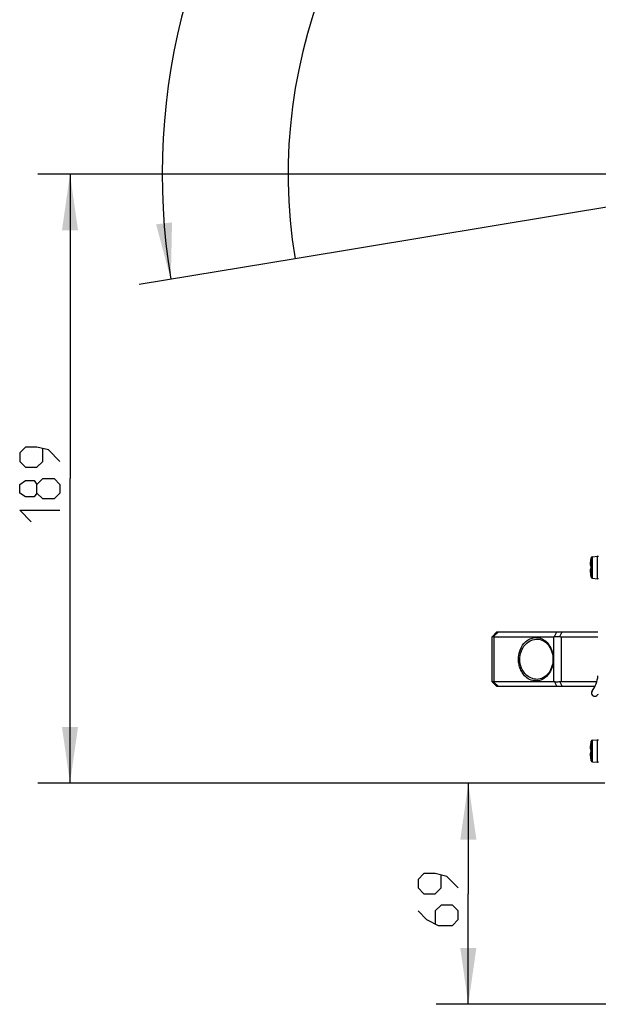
# Model space of a CAD drawing. Extents: x 0 to 420, y 0 to 297.
# Tile 10 of 77: x 51 to 87, y 180 to 241. Entities that reach past the tile are written whole.
import ezdxf

# ---------------------------------------------------------------- set-up
doc = ezdxf.new("R2010")
doc.units = 0
doc.header["$LTSCALE"] = 23.1
doc.layers.get('0').update_dxf_attribs({"linetype": 'CONTINUOUS'})
doc.layers.add('03__ASM_ALL_CURVES', color=7, linetype='CONTINUOUS')
doc.layers.add('DIM_PILOTEES', color=7, linetype='CONTINUOUS')
doc.dimstyles.get("Standard").update_dxf_attribs({"dimtxt": 2.5, "dimasz": 2.5, "dimexe": 1.25, "dimexo": 0.625, "dimtad": 1, "dimcen": 2.5, "dimazin": 3, "dimtfac": 1, "dimtmove": 0, "dimatfit": 3})

# ---------------------------------------------------------------- blocks, each defined once
blk = doc.blocks.new('*D1')
at = {"layer": 'DIM_PILOTEES', "color": 2, "linetype": 'CONTINUOUS'}
for p, q in [((68.049, 226.515), (58.354, 224.913)), ((131.598, 225.827), (141.256, 224.016))]:
    blk.add_line(p, q, dxfattribs=at)
for start, end in [(89.37998, 189.37998), (349.37998, 89.37998)]:
    blk.add_arc((99.884, 231.773), 40.093, start, end, dxfattribs=at)
for points in [[(59.412, 228.654), (60.327, 225.239), (60.404, 228.774)], [(139.289, 227.92), (139.29, 224.385), (140.279, 227.779)]]:
    blk.add_solid(points, dxfattribs=at)
blk = doc.blocks.new('_FILLED')
at = {"color": 0, "linetype": 'BYBLOCK'}
blk.add_solid([(0, 0), (-1, 0.143), (-1, -0.143)], dxfattribs=at)
blk = doc.blocks.new('*D2')
at = {"layer": 'DIM_PILOTEES', "color": 2, "linetype": 'CONTINUOUS'}
for p, q in [((87.284, 193.933), (76.809, 193.933)), ((78.809, 193.933), (78.809, 187.063)), ((78.809, 180.193), (78.809, 187.063)), ((99.884, 180.193), (76.809, 180.193))]:
    blk.add_line(p, q, dxfattribs=at)
at = {"layer": 'DIM_PILOTEES', "color": 2, "linetype": 'CONTINUOUS', "xscale": 3.5, "yscale": 3.5, "zscale": 3.5}
for p, rotation in [((78.809, 193.933), 90), ((78.809, 180.193), 270)]:
    blk.add_blockref('_FILLED', p, dxfattribs=dict(at, rotation=rotation))
blk = doc.blocks.new('*D8')
at = {"layer": 'DIM_PILOTEES', "color": 2, "linetype": 'CONTINUOUS'}
for p, q in [((99.884, 231.773), (52.065, 231.773)), ((54.065, 231.773), (54.065, 212.853)), ((54.065, 193.933), (54.065, 212.853)), ((87.284, 193.933), (52.065, 193.933))]:
    blk.add_line(p, q, dxfattribs=at)
at = {"layer": 'DIM_PILOTEES', "color": 2, "linetype": 'CONTINUOUS', "xscale": 3.5, "yscale": 3.5, "zscale": 3.5}
for p, rotation in [((54.065, 231.773), 90), ((54.065, 193.933), 270)]:
    blk.add_blockref('_FILLED', p, dxfattribs=dict(at, rotation=rotation))

msp = doc.modelspace()

# ---------------------------------------------------------------- linework, layer by layer
at = {"color": 7, "linetype": 'CONTINUOUS'}
for p, q in [((86.513, 208.001), (86.841, 208.03)), ((86.513, 206.666), (86.513, 208.001)), ((86.841, 206.637), (86.841, 208.03)), ((86.388, 207.639), (86.387, 207.627)), ((86.39, 207.655), (86.388, 207.643)), ((86.393, 207.684), (86.392, 207.672)), ((86.4, 207.731), (86.396, 207.703)), ((86.401, 207.737), (86.399, 207.724)), ((86.405, 207.759), (86.4, 207.731)), ((86.409, 207.78), (86.405, 207.757)), ((86.411, 207.789), (86.409, 207.781)), ((86.409, 207.78), (86.409, 207.783)), ((86.409, 207.78), (86.409, 207.78)), ((86.409, 207.435), (86.415, 207.432)), ((86.412, 207.796), (86.41, 207.788)), ((86.413, 207.8), (86.411, 207.794)), ((86.412, 207.799), (86.414, 207.806)), ((86.414, 207.809), (86.413, 207.803)), ((86.414, 207.823), (86.416, 207.823)), ((86.414, 207.812), (86.415, 207.814)), ((86.415, 207.812), (86.414, 207.809)), ((86.414, 207.812), (86.414, 207.807)), ((86.415, 207.818), (86.415, 207.819)), ((86.415, 207.818), (86.415, 207.814)), ((86.415, 207.814), (86.415, 207.812)), ((86.416, 207.41), (86.415, 207.41)), ((86.442, 206.725), (86.442, 207.942)), ((86.387, 207.042), (86.388, 207.029)), ((86.388, 207.029), (86.389, 207.013)), ((86.392, 206.996), (86.393, 206.983)), ((86.396, 206.965), (86.397, 206.954)), ((86.399, 206.944), (86.401, 206.931)), ((86.405, 206.91), (86.409, 206.887)), ((86.409, 206.887), (86.41, 206.88)), ((86.409, 206.887), (86.409, 206.887)), ((86.411, 206.875), (86.41, 206.881)), ((86.412, 206.868), (86.411, 206.875)), ((86.413, 206.865), (86.412, 206.869)), ((86.413, 206.865), (86.414, 206.861)), ((86.413, 206.861), (86.414, 206.858)), ((86.414, 206.855), (86.414, 206.858)), ((86.415, 206.853), (86.414, 206.857)), ((86.416, 206.844), (86.414, 206.844)), ((86.416, 207.253), (86.415, 207.276)), ((86.415, 207.267), (86.415, 207.255)), ((86.416, 207.256), (86.415, 207.256)), ((86.415, 207.255), (86.415, 207.251)), ((86.415, 207.252), (86.415, 207.248)), ((86.415, 207.248), (86.415, 207.245)), ((86.415, 207.245), (86.415, 207.242)), ((86.415, 207.242), (86.415, 207.239)), ((86.415, 207.239), (86.415, 207.236)), ((86.415, 206.854), (86.415, 206.853)), ((86.415, 206.853), (86.415, 206.849)), ((86.415, 206.849), (86.415, 206.848)), ((86.513, 206.666), (86.841, 206.637)), ((80.284, 203.033), (80.584, 203.333)), ((80.38, 203.036), (80.677, 203.333)), ((80.584, 203.333), (86.864, 203.333)), ((84.159, 203.039), (84.301, 203.333)), ((84.491, 203.039), (84.632, 203.333)), ((80.284, 200.233), (80.284, 203.033)), ((80.287, 203.036), (80.298, 203.042)), ((80.416, 200.233), (80.416, 203.033)), ((80.416, 203.033), (84.104, 203.033)), ((83.084, 202.883), (83.084, 202.883)), ((84.104, 203.033), (84.104, 200.233)), ((84.572, 203.033), (84.572, 200.233)), ((84.572, 203.033), (86.864, 203.033)), ((80.584, 199.933), (80.284, 200.233)), ((80.38, 200.23), (80.677, 199.933)), ((84.104, 200.233), (80.416, 200.233)), ((83.085, 200.383), (83.084, 200.383)), ((84.159, 200.228), (84.301, 199.933)), ((84.491, 200.228), (84.632, 199.933)), ((86.788, 200.233), (84.572, 200.233)), ((86.67, 199.933), (80.584, 199.933)), ((86.409, 196.38), (86.405, 196.357)), ((86.411, 196.389), (86.409, 196.381)), ((86.409, 196.38), (86.409, 196.383)), ((86.409, 196.38), (86.409, 196.38)), ((86.412, 196.396), (86.41, 196.388)), ((86.413, 196.4), (86.411, 196.394)), ((86.412, 196.399), (86.414, 196.406)), ((86.414, 196.409), (86.413, 196.403)), ((86.414, 196.423), (86.416, 196.423)), ((86.414, 196.412), (86.415, 196.414)), ((86.415, 196.412), (86.414, 196.409)), ((86.414, 196.412), (86.414, 196.407)), ((86.415, 196.418), (86.415, 196.419)), ((86.415, 196.418), (86.415, 196.414)), ((86.415, 196.414), (86.415, 196.412)), ((86.442, 195.325), (86.442, 196.542)), ((86.513, 196.601), (86.841, 196.63)), ((86.513, 195.266), (86.513, 196.601)), ((86.841, 195.237), (86.841, 196.63)), ((86.388, 196.239), (86.387, 196.227)), ((86.39, 196.255), (86.388, 196.243)), ((86.393, 196.284), (86.392, 196.272)), ((86.4, 196.331), (86.396, 196.303)), ((86.401, 196.337), (86.399, 196.324)), ((86.405, 196.359), (86.4, 196.331)), ((86.409, 196.035), (86.415, 196.032)), ((86.416, 196.01), (86.415, 196.01)), ((86.416, 195.853), (86.415, 195.876)), ((86.415, 195.867), (86.415, 195.855)), ((86.416, 195.856), (86.415, 195.856)), ((86.415, 195.855), (86.415, 195.851)), ((86.415, 195.852), (86.415, 195.848)), ((86.415, 195.848), (86.415, 195.845)), ((86.415, 195.845), (86.415, 195.842)), ((86.415, 195.842), (86.415, 195.839)), ((86.415, 195.839), (86.415, 195.836)), ((86.387, 195.642), (86.388, 195.629)), ((86.388, 195.629), (86.389, 195.613)), ((86.392, 195.596), (86.393, 195.583)), ((86.396, 195.565), (86.397, 195.554)), ((86.399, 195.544), (86.401, 195.531)), ((86.405, 195.51), (86.409, 195.487)), ((86.409, 195.487), (86.41, 195.48)), ((86.409, 195.487), (86.409, 195.487)), ((86.411, 195.475), (86.41, 195.481)), ((86.412, 195.468), (86.411, 195.475)), ((86.413, 195.465), (86.412, 195.469)), ((86.413, 195.465), (86.414, 195.461)), ((86.413, 195.461), (86.414, 195.458)), ((86.414, 195.455), (86.414, 195.458)), ((86.415, 195.453), (86.414, 195.457)), ((86.416, 195.444), (86.414, 195.444)), ((86.415, 195.454), (86.415, 195.453)), ((86.415, 195.453), (86.415, 195.449)), ((86.415, 195.449), (86.415, 195.448)), ((86.513, 195.266), (86.841, 195.237))]:
    msp.add_line(p, q, dxfattribs=at)
for points in [[(86.396, 207.704), (86.392, 207.678), (86.389, 207.653), (86.387, 207.629), (86.385, 207.606), (86.383, 207.585), (86.383, 207.565), (86.382, 207.546), (86.382, 207.53), (86.383, 207.514), (86.384, 207.501), (86.385, 207.488), (86.387, 207.478), (86.389, 207.468), (86.391, 207.46), (86.394, 207.452), (86.398, 207.446), (86.403, 207.44), (86.409, 207.435)], [(86.385, 207.613), (86.384, 207.6), (86.384, 207.588), (86.383, 207.576), (86.383, 207.564), (86.382, 207.553), (86.382, 207.542), (86.382, 207.532), (86.383, 207.522), (86.383, 207.513), (86.384, 207.504), (86.384, 207.496), (86.385, 207.489), (86.387, 207.482), (86.388, 207.476), (86.39, 207.47), (86.391, 207.465), (86.393, 207.46), (86.396, 207.457), (86.398, 207.454), (86.402, 207.452), (86.405, 207.451), (86.409, 207.451)], [(86.415, 207.435), (86.414, 207.439), (86.414, 207.441), (86.413, 207.444), (86.413, 207.446), (86.412, 207.448), (86.412, 207.449), (86.411, 207.45), (86.411, 207.451), (86.41, 207.451), (86.409, 207.451), (86.409, 207.451)], [(86.409, 207.451), (86.409, 207.448), (86.41, 207.445), (86.411, 207.442), (86.412, 207.44), (86.414, 207.437), (86.414, 207.437)], [(86.413, 207.44), (86.413, 207.439), (86.414, 207.439), (86.414, 207.438), (86.414, 207.436), (86.414, 207.435), (86.415, 207.433)], [(86.416, 207.414), (86.415, 207.391), (86.415, 207.372), (86.415, 207.353), (86.414, 207.333)], [(86.415, 207.412), (86.415, 207.4), (86.415, 207.386), (86.414, 207.372), (86.414, 207.358), (86.414, 207.344), (86.414, 207.333)], [(86.416, 207.823), (86.415, 207.819), (86.415, 207.818)], [(86.415, 207.814), (86.415, 207.817), (86.415, 207.819), (86.416, 207.82), (86.416, 207.821), (86.416, 207.822), (86.416, 207.823), (86.416, 207.823)], [(86.416, 207.414), (86.416, 207.417), (86.416, 207.421), (86.416, 207.425), (86.415, 207.428), (86.415, 207.432), (86.415, 207.435)], [(86.415, 207.433), (86.415, 207.43), (86.415, 207.428), (86.415, 207.425), (86.415, 207.422), (86.415, 207.419), (86.415, 207.415), (86.415, 207.412)], [(86.415, 207.235), (86.409, 207.232), (86.403, 207.227), (86.398, 207.221), (86.394, 207.215), (86.391, 207.207), (86.389, 207.199), (86.387, 207.189), (86.385, 207.178), (86.384, 207.166), (86.383, 207.153), (86.382, 207.137), (86.382, 207.121), (86.383, 207.102), (86.383, 207.082), (86.385, 207.061), (86.387, 207.038), (86.389, 207.014), (86.392, 206.989), (86.396, 206.963), (86.4, 206.937), (86.405, 206.908)], [(86.409, 207.216), (86.405, 207.216), (86.401, 207.215), (86.398, 207.213), (86.396, 207.21), (86.393, 207.206), (86.391, 207.202), (86.389, 207.197), (86.388, 207.191), (86.387, 207.184), (86.385, 207.177), (86.384, 207.17), (86.384, 207.162), (86.383, 207.153), (86.383, 207.144), (86.382, 207.135), (86.382, 207.125), (86.382, 207.114), (86.383, 207.103), (86.383, 207.092), (86.384, 207.08), (86.384, 207.068), (86.385, 207.055)], [(86.409, 207.216), (86.409, 207.216), (86.41, 207.216), (86.411, 207.216), (86.411, 207.217), (86.412, 207.218), (86.412, 207.219), (86.413, 207.221), (86.414, 207.223), (86.414, 207.226), (86.414, 207.228), (86.415, 207.232)], [(86.409, 207.216), (86.409, 207.219), (86.41, 207.222), (86.411, 207.224), (86.412, 207.227), (86.414, 207.23), (86.414, 207.23)], [(86.414, 207.333), (86.415, 207.314), (86.415, 207.295), (86.415, 207.276)], [(86.414, 207.333), (86.414, 207.323), (86.414, 207.309), (86.414, 207.295), (86.415, 207.281), (86.415, 207.267)], [(86.415, 207.237), (86.415, 207.234), (86.414, 207.232), (86.414, 207.23), (86.414, 207.229), (86.414, 207.228)], [(86.415, 207.232), (86.415, 207.235), (86.415, 207.239), (86.416, 207.242), (86.416, 207.246), (86.416, 207.25), (86.416, 207.253)], [(86.416, 206.844), (86.416, 206.844), (86.416, 206.845), (86.416, 206.846), (86.416, 206.847), (86.415, 206.848), (86.415, 206.85), (86.415, 206.853)], [(86.416, 206.844), (86.415, 206.847), (86.415, 206.849)], [(80.298, 203.042), (80.318, 203.044), (80.345, 203.042), (80.38, 203.036)], [(80.38, 203.036), (80.388, 203.035), (80.397, 203.034), (80.406, 203.034), (80.416, 203.033)], [(81.926, 201.633), (81.93, 201.759), (81.945, 201.885), (81.969, 202.012), (82.004, 202.138), (82.05, 202.262), (82.108, 202.383), (82.178, 202.5), (82.26, 202.61), (82.356, 202.711), (82.463, 202.8), (82.582, 202.874), (82.708, 202.931), (82.837, 202.966), (82.964, 202.982), (83.084, 202.98), (83.197, 202.962), (83.301, 202.932), (83.396, 202.892), (83.484, 202.844), (83.564, 202.789), (83.637, 202.729), (83.703, 202.665), (83.762, 202.597), (83.815, 202.527), (83.863, 202.456), (83.904, 202.384), (83.94, 202.312), (83.971, 202.24), (83.997, 202.17), (84.02, 202.1), (84.038, 202.031), (84.054, 201.96), (84.067, 201.886), (84.077, 201.808), (84.083, 201.724), (84.086, 201.633)], [(82.004, 201.633), (82.009, 201.749), (82.023, 201.866), (82.047, 201.984), (82.082, 202.1), (82.128, 202.215), (82.186, 202.328), (82.256, 202.436), (82.338, 202.538), (82.434, 202.631), (82.541, 202.714), (82.66, 202.783), (82.786, 202.835), (82.915, 202.868), (83.042, 202.882), (83.084, 202.883)], [(83.084, 202.883), (83.163, 202.879), (83.278, 202.859), (83.385, 202.823), (83.484, 202.774), (83.574, 202.715), (83.656, 202.647), (83.732, 202.57), (83.801, 202.485), (83.862, 202.392), (83.916, 202.292), (83.963, 202.187), (84.001, 202.075), (84.03, 201.958), (84.051, 201.837), (84.062, 201.712), (84.064, 201.633)], [(84.104, 203.033), (84.117, 203.034), (84.13, 203.035), (84.145, 203.037), (84.159, 203.039)], [(84.159, 203.039), (84.207, 203.046), (84.258, 203.05), (84.312, 203.052), (84.37, 203.05), (84.429, 203.046), (84.491, 203.039)], [(84.491, 203.039), (84.511, 203.037), (84.532, 203.035), (84.552, 203.034), (84.572, 203.033)], [(84.086, 201.633), (84.082, 201.508), (84.067, 201.382), (84.043, 201.255), (84.008, 201.129), (83.962, 201.005), (83.904, 200.884), (83.834, 200.767), (83.752, 200.657), (83.656, 200.556), (83.549, 200.467), (83.43, 200.393), (83.304, 200.336), (83.175, 200.301), (83.048, 200.284), (82.928, 200.287), (82.815, 200.305), (82.711, 200.334), (82.616, 200.375), (82.528, 200.423), (82.448, 200.478), (82.375, 200.538), (82.309, 200.602), (82.25, 200.67), (82.197, 200.74), (82.149, 200.811), (82.108, 200.883), (82.072, 200.955), (82.041, 201.027), (82.015, 201.097), (81.993, 201.167), (81.974, 201.236), (81.958, 201.307), (81.945, 201.38), (81.935, 201.459), (81.929, 201.543), (81.926, 201.633)], [(83.084, 200.383), (83.006, 200.387), (82.893, 200.403), (82.789, 200.431), (82.694, 200.468), (82.606, 200.512), (82.526, 200.563), (82.453, 200.619), (82.387, 200.679), (82.328, 200.741), (82.275, 200.806), (82.228, 200.872), (82.186, 200.939), (82.15, 201.005), (82.119, 201.072), (82.093, 201.137), (82.071, 201.202), (82.052, 201.266), (82.036, 201.331), (82.023, 201.399), (82.013, 201.472), (82.007, 201.55), (82.004, 201.633)], [(84.064, 201.633), (84.062, 201.559), (84.051, 201.434), (84.031, 201.312), (84.002, 201.195), (83.964, 201.083), (83.918, 200.977), (83.864, 200.877), (83.802, 200.784), (83.734, 200.699), (83.658, 200.621), (83.575, 200.553), (83.485, 200.493), (83.386, 200.445), (83.279, 200.409), (83.165, 200.388), (83.085, 200.383)], [(80.38, 200.23), (80.345, 200.225), (80.318, 200.223), (80.298, 200.225), (80.287, 200.23)], [(80.416, 200.233), (80.406, 200.233), (80.397, 200.233), (80.388, 200.232), (80.38, 200.23)], [(84.159, 200.228), (84.145, 200.23), (84.13, 200.232), (84.117, 200.233), (84.104, 200.233)], [(84.491, 200.228), (84.429, 200.221), (84.37, 200.216), (84.312, 200.215), (84.258, 200.216), (84.207, 200.221), (84.159, 200.228)], [(84.572, 200.233), (84.552, 200.233), (84.532, 200.232), (84.511, 200.23), (84.491, 200.228)], [(86.416, 196.423), (86.415, 196.419), (86.415, 196.418)], [(86.415, 196.414), (86.415, 196.417), (86.415, 196.419), (86.416, 196.42), (86.416, 196.421), (86.416, 196.422), (86.416, 196.423), (86.416, 196.423)], [(86.396, 196.304), (86.392, 196.278), (86.389, 196.253), (86.387, 196.229), (86.385, 196.206), (86.383, 196.185), (86.383, 196.165), (86.382, 196.146), (86.382, 196.13), (86.383, 196.114), (86.384, 196.101), (86.385, 196.088), (86.387, 196.078), (86.389, 196.068), (86.391, 196.06), (86.394, 196.052), (86.398, 196.046), (86.403, 196.04), (86.409, 196.035)], [(86.385, 196.213), (86.384, 196.2), (86.384, 196.188), (86.383, 196.176), (86.383, 196.164), (86.382, 196.153), (86.382, 196.142), (86.382, 196.132), (86.383, 196.122), (86.383, 196.113), (86.384, 196.104), (86.384, 196.096), (86.385, 196.089), (86.387, 196.082), (86.388, 196.076), (86.39, 196.07), (86.391, 196.065), (86.393, 196.06), (86.396, 196.057), (86.398, 196.054), (86.402, 196.052), (86.405, 196.051), (86.409, 196.051)], [(86.415, 195.835), (86.409, 195.832), (86.403, 195.827), (86.398, 195.821), (86.394, 195.815), (86.391, 195.807), (86.389, 195.799), (86.387, 195.789), (86.385, 195.778), (86.384, 195.766), (86.383, 195.753), (86.382, 195.737), (86.382, 195.721), (86.383, 195.702), (86.383, 195.682), (86.385, 195.661), (86.387, 195.638), (86.389, 195.614), (86.392, 195.589), (86.396, 195.563), (86.4, 195.537), (86.405, 195.508)], [(86.409, 195.816), (86.405, 195.816), (86.401, 195.815), (86.398, 195.813), (86.396, 195.81), (86.393, 195.806), (86.391, 195.802), (86.389, 195.797), (86.388, 195.791), (86.387, 195.784), (86.385, 195.777), (86.384, 195.77), (86.384, 195.762), (86.383, 195.753), (86.383, 195.744), (86.382, 195.735), (86.382, 195.725), (86.382, 195.714), (86.383, 195.703), (86.383, 195.692), (86.384, 195.68), (86.384, 195.668), (86.385, 195.655)], [(86.415, 196.035), (86.414, 196.039), (86.414, 196.041), (86.413, 196.044), (86.413, 196.046), (86.412, 196.048), (86.412, 196.049), (86.411, 196.05), (86.411, 196.051), (86.41, 196.051), (86.409, 196.051), (86.409, 196.051)], [(86.409, 196.051), (86.409, 196.048), (86.41, 196.045), (86.411, 196.042), (86.412, 196.04), (86.414, 196.037), (86.414, 196.037)], [(86.409, 195.816), (86.409, 195.816), (86.41, 195.816), (86.411, 195.816), (86.411, 195.817), (86.412, 195.818), (86.412, 195.819), (86.413, 195.821), (86.414, 195.823), (86.414, 195.826), (86.414, 195.828), (86.415, 195.832)], [(86.409, 195.816), (86.409, 195.819), (86.41, 195.822), (86.411, 195.824), (86.412, 195.827), (86.414, 195.83), (86.414, 195.83)], [(86.413, 196.04), (86.413, 196.039), (86.414, 196.039), (86.414, 196.038), (86.414, 196.036), (86.414, 196.035), (86.415, 196.033)], [(86.416, 196.014), (86.415, 195.991), (86.415, 195.972), (86.415, 195.953), (86.414, 195.933)], [(86.415, 196.012), (86.415, 196), (86.415, 195.986), (86.414, 195.972), (86.414, 195.958), (86.414, 195.944), (86.414, 195.933)], [(86.414, 195.933), (86.415, 195.914), (86.415, 195.895), (86.415, 195.876)], [(86.414, 195.933), (86.414, 195.923), (86.414, 195.909), (86.414, 195.895), (86.415, 195.881), (86.415, 195.867)], [(86.415, 195.837), (86.415, 195.834), (86.414, 195.832), (86.414, 195.83), (86.414, 195.829), (86.414, 195.828)], [(86.416, 196.014), (86.416, 196.017), (86.416, 196.021), (86.416, 196.025), (86.415, 196.028), (86.415, 196.032), (86.415, 196.035)], [(86.415, 196.033), (86.415, 196.03), (86.415, 196.028), (86.415, 196.025), (86.415, 196.022), (86.415, 196.019), (86.415, 196.015), (86.415, 196.012)], [(86.415, 195.832), (86.415, 195.835), (86.415, 195.839), (86.416, 195.842), (86.416, 195.846), (86.416, 195.85), (86.416, 195.853)], [(86.416, 195.444), (86.416, 195.444), (86.416, 195.445), (86.416, 195.446), (86.416, 195.447), (86.415, 195.448), (86.415, 195.45), (86.415, 195.453)], [(86.416, 195.444), (86.415, 195.447), (86.415, 195.449)]]:
    msp.add_lwpolyline(points, dxfattribs=at)
for centre, radius, start, end in [((86.52, 207.921), 0.08, 95, 165.32287), ((86.844, 207.99), 0.04, 0, 95), ((88.764, 207.333), 2.4, 165.32287, 168.23433), ((86.434, 207.819), 0.02, 168.23433, 194.84441), ((86.434, 206.848), 0.02, 165.15564, 191.76567), ((88.764, 207.333), 2.4, 191.76567, 194.67713), ((86.52, 206.746), 0.08, 194.67713, 265), ((86.844, 206.677), 0.04, 265, 360), ((84.875, 200.814), 2, 324.41108, 354.00698), ((86.664, 199.533), 0.2, 144.41108, 313.10773), ((87.074, 199.095), 0.4, 118.3982, 133.10773), ((88.764, 195.933), 2.4, 165.32287, 168.23433), ((86.434, 196.419), 0.02, 168.23433, 194.84441), ((86.52, 196.521), 0.08, 95, 165.32287), ((86.844, 196.59), 0.04, 0, 95), ((86.434, 195.448), 0.02, 165.15564, 191.76567), ((88.764, 195.933), 2.4, 191.76567, 194.67713), ((86.52, 195.346), 0.08, 194.67713, 265), ((86.844, 195.277), 0.04, 265, 360)]:
    msp.add_arc(centre, radius, start, end, dxfattribs=at)
at = {"layer": '03__ASM_ALL_CURVES', "color": 4, "linetype": 'CONTINUOUS'}
msp.add_line((99.884, 231.773), (68.049, 226.515), dxfattribs=at)
msp.add_arc((99.884, 231.773), 32.267, 349.37998, 189.37998, dxfattribs=at)
at = {"layer": 'DIM_PILOTEES', "color": 2, "linetype": 'CONTINUOUS'}
for points in [[(53.44, 213.925), (52.725, 214.639), (52.011, 214.818), (51.297, 214.818), (50.94, 214.461), (50.94, 213.925), (51.297, 213.568), (52.011, 213.568), (52.368, 213.925), (52.368, 214.699)], [(52.011, 211.961), (51.832, 211.722), (51.297, 211.722), (50.94, 211.961), (50.94, 212.496), (51.297, 212.734), (51.832, 212.734), (52.011, 212.496), (52.368, 212.853), (53.082, 212.853), (53.44, 212.496), (53.44, 211.961), (53.082, 211.603)], [(53.082, 211.603), (52.368, 211.603), (52.011, 211.961), (52.011, 212.496)], [(51.654, 210.175), (50.94, 210.889), (53.44, 210.889)], [(78.184, 187.421), (77.47, 188.135), (76.756, 188.313), (76.041, 188.313), (75.684, 187.956), (75.684, 187.421), (76.041, 187.063), (76.756, 187.063), (77.113, 187.421), (77.113, 188.194)], [(75.684, 185.992), (76.22, 185.456), (76.934, 185.099), (77.827, 185.099), (78.184, 185.456), (78.184, 185.992), (77.827, 186.349), (77.113, 186.349), (76.756, 185.992), (76.756, 185.218)]]:
    msp.add_lwpolyline(points, dxfattribs=at)

# ---------------------------------------------------------------- dimensions: what is measured, and where the dimension line sits
dim = msp.add_angular_dim_3p(base=(100.318, 271.864), center=(99.884, 231.773), p1=(131.598, 225.827), p2=(68.049, 226.515), dimstyle='Standard', dxfattribs=at)
dim.commit()
dim.dimension.update_dxf_attribs({"geometry": '*D1', "text_midpoint": (98.457, 271.841), "dimtype": 133})
for base, p2, angle, picture, middle in [((54.065, 231.773), (99.884, 231.773), 90, '*D8', (54.065, 210.175)), ((78.809, 180.193), (99.884, 180.193), 270, '*D2', (78.809, 185.099))]:
    dim = msp.add_linear_dim(base=base, p1=(87.284, 193.933), p2=p2, angle=angle, dimstyle='Standard', dxfattribs=at)
    dim.commit()
    dim.dimension.update_dxf_attribs({"geometry": picture, "text_midpoint": middle, "dimtype": 128})

doc.saveas('drawing.dxf')
